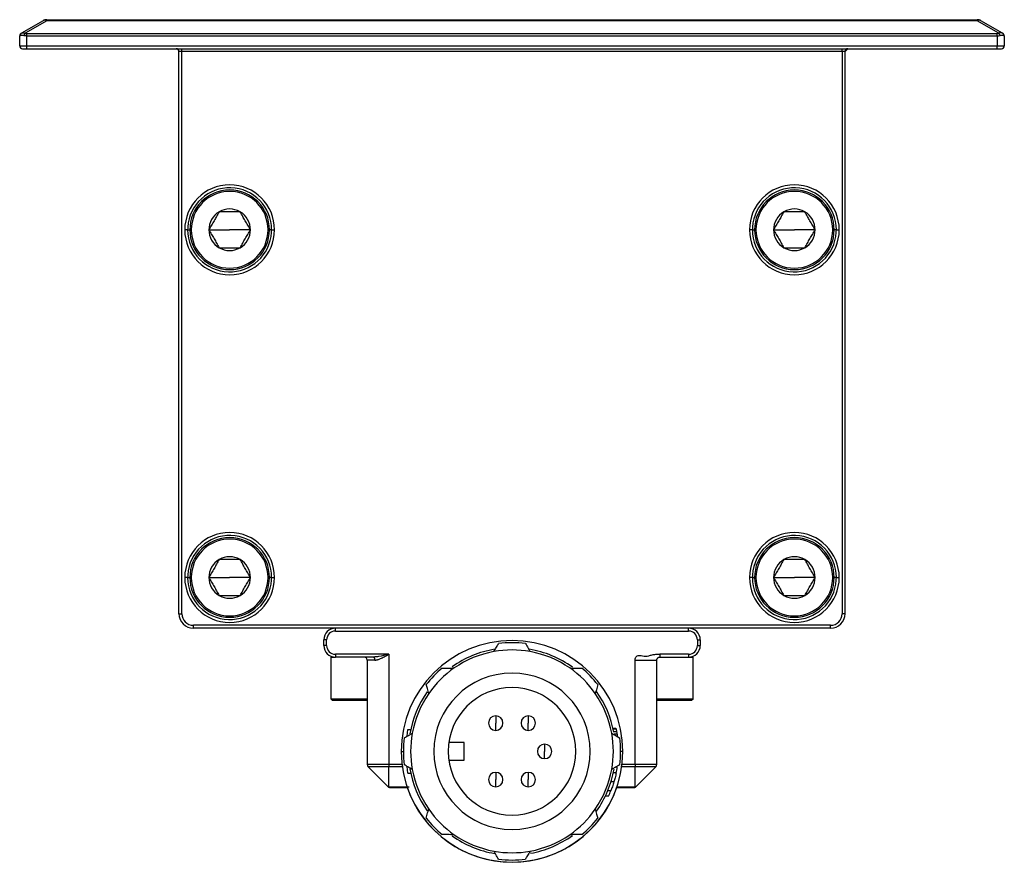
# Model space of a CAD drawing. Header units: millimetres. Extents: x -349 to 1189, y 327 to 866.
# Tile 1 of 9: x -349 to -281, y 548 to 606. Entities that reach past the tile are written whole.
import ezdxf

# ---------------------------------------------------------------- set-up
doc = ezdxf.new("R2010")
doc.units = ezdxf.units.MM

# ---------------------------------------------------------------- blocks, each defined once
blk = doc.blocks.new('Drawing View4')
at = {"color": 7, "linetype": 'Continuous', "lineweight": 25}
for p, q in [((-25.151, 52.933), (-26.641, 52.073)), ((-24.901, 52.933), (-26.391, 52.073)), ((-24.901, 53), (-24.901, 52.933)), ((-24.901, 53), (39.367, 53)), ((39.367, 52.933), (-24.901, 52.933)), ((39.367, 52.933), (39.367, 53)), ((40.856, 52.073), (39.367, 52.933)), ((41.106, 52.073), (39.617, 52.933)), ((-26.767, 51.2), (-26.767, 51.885)), ((-26.678, 52.044), (-26.703, 52.028)), ((-26.611, 52.08), (-26.676, 52.046)), ((-26.641, 52.073), (-26.586, 52.086)), ((-26.267, 51.885), (-26.267, 52.058)), ((-26.267, 52.058), (40.733, 52.058)), ((-26.267, 51.2), (-26.267, 51.885)), ((-26.267, 51.885), (40.733, 51.885)), ((40.733, 51.885), (40.733, 51.2)), ((41.147, 52.039), (41.079, 52.079)), ((41.233, 51.885), (41.233, 51.2)), ((-26.767, 51.2), (-26.267, 51.2)), ((-26.267, 51.2), (40.733, 51.2)), ((-26.267, 51), (-26.267, 51.2)), ((40.733, 51.2), (41.233, 51.2)), ((40.733, 51), (40.733, 51.2)), ((-26.567, 51), (-26.267, 51)), ((-26.267, 51), (40.733, 51)), ((-15.567, 50.8), (-15.767, 50.8)), ((-15.767, 12), (-15.767, 50.8)), ((-15.567, 50.8), (-15.567, 51)), ((30.033, 50.8), (-15.567, 50.8)), ((-15.567, 12), (-15.567, 50.8)), ((30.033, 50.8), (30.033, 51)), ((30.233, 50.8), (30.033, 50.8)), ((30.033, 50.8), (30.033, 12)), ((30.433, 51), (30.233, 50.8)), ((30.233, 12), (30.233, 50.8)), ((40.733, 51), (41.033, 51)), ((-15.167, 38.5), (-15.367, 38.5)), ((-15.167, 38.5), (-15.017, 38.5)), ((-15.017, 38.5), (-14.917, 38.5)), ((-13.702, 38.5), (-12.267, 38.5)), ((-10.832, 38.5), (-12.267, 38.5)), ((-9.517, 38.5), (-9.617, 38.5)), ((-9.367, 38.5), (-9.517, 38.5)), ((-9.367, 38.5), (-9.167, 38.5)), ((23.833, 38.5), (23.633, 38.5)), ((23.833, 38.5), (23.983, 38.5)), ((23.983, 38.5), (24.083, 38.5)), ((25.298, 38.5), (26.733, 38.5)), ((28.168, 38.5), (26.733, 38.5)), ((29.483, 38.5), (29.383, 38.5)), ((29.633, 38.5), (29.483, 38.5)), ((29.633, 38.5), (29.833, 38.5)), ((-15.167, 14.5), (-15.367, 14.5)), ((-15.167, 14.5), (-15.017, 14.5)), ((-15.017, 14.5), (-14.917, 14.5)), ((-13.702, 14.5), (-12.267, 14.5)), ((-10.832, 14.5), (-12.267, 14.5)), ((-9.517, 14.5), (-9.617, 14.5)), ((-9.367, 14.5), (-9.517, 14.5)), ((-9.367, 14.5), (-9.167, 14.5)), ((23.833, 14.5), (23.633, 14.5)), ((23.833, 14.5), (23.983, 14.5)), ((23.983, 14.5), (24.083, 14.5)), ((25.298, 14.5), (26.733, 14.5)), ((28.168, 14.5), (26.733, 14.5)), ((29.483, 14.5), (29.383, 14.5)), ((29.633, 14.5), (29.483, 14.5)), ((29.633, 14.5), (29.833, 14.5)), ((-15.767, 12), (-15.567, 12)), ((30.233, 12), (30.033, 12)), ((29.233, 11.2), (-14.767, 11.2)), ((-14.767, 11), (-14.767, 11.2)), ((29.233, 11), (-14.767, 11)), ((-4.967, 10.8), (-4.967, 11)), ((19.433, 10.8), (19.433, 11)), ((29.233, 11), (29.233, 11.2)), ((-5.767, 9.8), (-5.767, 10.2)), ((-4.967, 10.8), (19.433, 10.8)), ((20.233, 10.2), (20.233, 9.8)), ((-5.567, 9.8), (-5.767, 9.8)), ((-5.567, 9.8), (-5.567, 10.2)), ((20.033, 10.2), (20.033, 9.8)), ((20.033, 9.8), (20.233, 9.8)), ((-5.267, 6.1), (-5.267, 9)), ((-5.267, 9), (-4.967, 9)), ((-1.267, 9.2), (-4.967, 9.2)), ((-4.967, 9.2), (-4.967, 9)), ((-2.363, 9), (-4.967, 9)), ((-2.231, 9.014), (-2.363, 9)), ((-1.267, 9.2), (-1.267, 1.583)), ((19.433, 9.2), (17.433, 9.2)), ((17.433, 9), (19.433, 9)), ((19.433, 9.2), (19.433, 9)), ((19.433, 9), (19.733, 9)), ((19.733, 6.1), (19.733, 9)), ((-2.234, 8.8), (-2.767, 8.8)), ((-2.767, 8.8), (-2.767, 1.583)), ((15.733, 1.583), (15.733, 8.8)), ((17.233, 1.583), (17.233, 8.8)), ((-2.767, 6.1), (-5.267, 6.1)), ((-5.267, 6.1), (-5.167, 6)), ((-2.767, 6), (-5.167, 6)), ((19.733, 6.1), (17.233, 6.1)), ((19.633, 6), (17.233, 6)), ((19.733, 6.1), (19.633, 6)), ((6.108, 4.949), (6.108, 4.449)), ((8.358, 4.949), (8.358, 4.449)), ((6.108, 3.949), (6.108, 4.449)), ((8.358, 3.949), (8.358, 4.449)), ((-0.01, 3.543), (0.037, 4)), ((0.037, 4), (0.242, 4)), ((14.414, 4.067), (14.209, 4.067)), ((14.423, 4.025), (14.218, 4.025)), ((14.456, 3.858), (14.252, 3.858)), ((14.485, 3.692), (14.283, 3.692)), ((3.933, 3.1), (2.874, 3.1)), ((3.933, 1.9), (3.933, 3.1)), ((9.483, 3), (9.483, 2.5)), ((-0.417, 2.5), (-0.267, 2.5)), ((9.483, 2), (9.483, 2.5)), ((14.883, 2.5), (14.733, 2.5)), ((-1.267, 1.583), (-2.767, 1.583)), ((-1.267, 1.441), (-2.709, 1.441)), ((-1.326, 0.059), (-2.709, 1.441)), ((-0.362, 1.583), (-1.267, 1.583)), ((-1.267, 0.059), (-1.267, 1.441)), ((-0.344, 1.441), (-1.267, 1.441)), ((0.037, 1), (-0.01, 1.457)), ((2.874, 1.9), (3.933, 1.9)), ((14.5, 1.4), (14.377, 1.4)), ((15.733, 1.441), (14.809, 1.441)), ((15.733, 1.583), (14.827, 1.583)), ((17.233, 1.583), (15.733, 1.583)), ((17.174, 1.441), (15.733, 1.441)), ((15.733, 0.059), (15.733, 1.441)), ((15.791, 0.059), (17.174, 1.441)), ((0.037, 1), (0.242, 1)), ((6.108, 1.051), (6.108, 0.551)), ((8.358, 1.051), (8.358, 0.551)), ((14.433, 1.025), (14.229, 1.025)), ((-1.267, 0.059), (0.133, 0.059)), ((-1.185, 0), (0.003, 0)), ((6.108, 0.051), (6.108, 0.551)), ((8.358, 0.051), (8.358, 0.551)), ((14.276, 0.4), (14.067, 0.4)), ((14.463, 0), (15.65, 0)), ((14.483, 0.059), (15.733, 0.059)), ((13.897, -0.6), (13.676, -0.6)), ((14.059, -0.225), (13.843, -0.225))]:
    blk.add_line(p, q, dxfattribs=at)
at = {"color": 7, "linetype": 'Continuous', "lineweight": 25, "flags": 128}
for points in [[(40.733, 51.885), (40.733, 51.911), (40.733, 51.936), (40.733, 51.961), (40.733, 51.985), (40.733, 52.006), (40.733, 52.026), (40.733, 52.043), (40.733, 52.058)], [(-5.567, 10.2), (-5.606, 10.2), (-5.644, 10.2), (-5.678, 10.2), (-5.709, 10.2), (-5.734, 10.2), (-5.752, 10.2), (-5.764, 10.2), (-5.767, 10.2)], [(20.033, 10.2), (20.072, 10.2), (20.109, 10.2), (20.144, 10.2), (20.174, 10.2), (20.199, 10.2), (20.217, 10.2), (20.229, 10.2), (20.233, 10.2)], [(-1.267, 1.583), (-1.267, 1.563), (-1.267, 1.544), (-1.267, 1.525), (-1.267, 1.506), (-1.267, 1.489), (-1.267, 1.472), (-1.267, 1.456), (-1.267, 1.441)], [(15.733, 1.583), (15.733, 1.563), (15.733, 1.544), (15.733, 1.525), (15.733, 1.506), (15.733, 1.489), (15.733, 1.472), (15.733, 1.456), (15.733, 1.441)]]:
    blk.add_lwpolyline(points, dxfattribs=at)
at = {"color": 7, "linetype": 'Continuous', "lineweight": 25}
for centre, radius, start, end in [((-24.901, 52.5), 0.5, 90, 120), ((-25.026, 52.687), 0.276, 63.09731, 116.90123), ((39.367, 52.5), 0.5, 60, 90), ((39.492, 52.687), 0.276, 63.09877, 116.90269), ((-26.548, 51.923), 0.176, 121.67006, 187.5116), ((-26.567, 51.885), 0.2, 120, 135.69098), ((-26.12, 51.838), 0.359, 139.09245, 170.09611), ((40.585, 51.838), 0.359, 9.90389, 40.90757), ((41.013, 51.923), 0.176, 352.48839, 58.32996), ((41.033, 51.885), 0.2, 0, 60), ((-26.567, 51.2), 0.2, 180, 270), ((41.033, 51.2), 0.2, 270, 0), ((-15.967, 50.8), 0.2, 0, 90), ((30.433, 50.8), 0.2, 90, 180), ((-12.267, 38.5), 3.1, 0, 180), ((26.733, 38.5), 3.1, 0, 180), ((-12.267, 38.5), 2.9, 360, 176.45471), ((-12.267, 38.5), 2.75, 0, 180), ((-12.267, 38.5), 2.65, 0, 180), ((26.733, 38.5), 2.9, 360, 176.45471), ((26.733, 38.5), 2.75, 0, 180), ((26.733, 38.5), 2.65, 0, 180), ((-12.267, 38.5), 1.435, 119.99731, 180), ((-12.267, 38.5), 1.435, 60, 119.99731), ((-12.267, 38.5), 1.435, 0, 60), ((26.733, 38.5), 1.435, 119.99731, 180), ((26.733, 38.5), 1.435, 60, 119.99731), ((26.733, 38.5), 1.435, 0, 60), ((-12.267, 38.5), 3.1, 180, 0), ((-12.267, 38.5), 2.9, 176.45471, 180), ((-12.267, 38.5), 2.9, 180, 356.45471), ((-12.267, 38.5), 2.75, 180, 0), ((-12.267, 38.5), 2.65, 180, 0), ((-12.267, 38.5), 1.435, 180, 240), ((-12.267, 38.5), 1.435, 300, 0), ((-12.267, 38.5), 2.9, 356.45471, 360), ((26.733, 38.5), 3.1, 180, 0), ((26.733, 38.5), 2.9, 176.45471, 180), ((26.733, 38.5), 2.9, 180, 356.45471), ((26.733, 38.5), 2.75, 180, 0), ((26.733, 38.5), 2.65, 180, 0), ((26.733, 38.5), 1.435, 180, 240), ((26.733, 38.5), 1.435, 300, 0), ((26.733, 38.5), 2.9, 356.45471, 360), ((-12.267, 38.5), 1.435, 240, 300), ((26.733, 38.5), 1.435, 240, 300), ((-12.267, 14.5), 3.1, 0, 180), ((-12.267, 14.5), 2.9, 360, 176.45471), ((-12.267, 14.5), 2.75, 0, 180), ((-12.267, 14.5), 2.65, 0, 180), ((26.733, 14.5), 3.1, 0, 180), ((26.733, 14.5), 2.9, 360, 176.45471), ((26.733, 14.5), 2.75, 0, 180), ((26.733, 14.5), 2.65, 0, 180), ((-12.267, 14.5), 1.435, 119.99731, 180), ((-12.267, 14.5), 1.435, 60, 119.99731), ((-12.267, 14.5), 1.435, 0, 60), ((26.733, 14.5), 1.435, 119.99731, 180), ((26.733, 14.5), 1.435, 60, 119.99731), ((26.733, 14.5), 1.435, 0, 60), ((-12.267, 14.5), 3.1, 180, 0), ((-12.267, 14.5), 2.9, 176.45471, 180), ((-12.267, 14.5), 2.9, 180, 356.45471), ((-12.267, 14.5), 2.75, 180, 0), ((-12.267, 14.5), 2.65, 180, 0), ((-12.267, 14.5), 1.435, 180, 240), ((-12.267, 14.5), 1.435, 300, 0), ((-12.267, 14.5), 2.9, 356.45471, 360), ((26.733, 14.5), 3.1, 180, 0), ((26.733, 14.5), 2.9, 176.45471, 180), ((26.733, 14.5), 2.9, 180, 356.45471), ((26.733, 14.5), 2.75, 180, 0), ((26.733, 14.5), 2.65, 180, 0), ((26.733, 14.5), 1.435, 180, 240), ((26.733, 14.5), 1.435, 300, 0), ((26.733, 14.5), 2.9, 356.45471, 360), ((-12.267, 14.5), 1.435, 240, 300), ((26.733, 14.5), 1.435, 240, 300), ((-14.767, 12), 1, 180, 270), ((-14.767, 12), 0.8, 180, 270), ((29.233, 12), 0.8, 270, 0), ((29.233, 12), 1, 270, 0), ((-4.967, 10.2), 0.8, 90, 180), ((19.433, 10.2), 0.8, 0, 90), ((-4.967, 10.2), 0.6, 90, 180), ((19.433, 10.2), 0.6, 0, 90), ((-4.967, 9.8), 0.8, 180, 270), ((-4.967, 9.8), 0.6, 180, 270), ((7.233, 2.5), 7.65, 0, 180), ((7.233, 2.5), 7.15, 99.59195, 125.30316), ((7.233, 2.5), 7.5, 82.90681, 97.09318), ((7.233, 2.5), 7.15, 54.274, 80.44074), ((19.433, 9.8), 0.6, 270, 0), ((19.433, 9.8), 0.8, 270, 0), ((-2.967, 8.8), 0.2, 0, 90), ((-2.365, 8.906), 0.0939, 55.52339, 88.81667), ((-2.454, 8.815), 0.221, 356.12032, 49.74889), ((7.233, 2.5), 7, 100.28656, 124.7134), ((7.233, 2.5), 7, 79.71336, 100.28655), ((7.233, 2.5), 7, 55.28656, 79.71337), ((7.233, 2.5), 7.5, 130.01026, 142.09318), ((7.233, 2.5), 7, 124.71339, 145.28656), ((7.233, 2.5), 7, 34.7134, 55.28656), ((7.233, 2.5), 7.5, 37.90682, 49.98973), ((7.233, 2.5), 5.4, 0, 180), ((7.233, 2.5), 4.4, 90, 270), ((7.233, 2.5), 4.4, 270, 90), ((7.233, 2.5), 7.15, 144.96061, 170.19155), ((7.233, 2.5), 7, 145.28656, 169.71313), ((7.233, 2.5), 7, 10.28656, 34.7134), ((7.233, 2.5), 7.15, 10.61153, 35.28635), ((6.108, 4.449), 0.5, 90, 270), ((6.108, 4.449), 0.5, 270, 90), ((8.358, 4.449), 0.5, 90, 270), ((8.358, 4.449), 0.5, 270, 90), ((7.233, 2.5), 7.5, 172.90681, 187.09318), ((7.233, 2.5), 7, 169.71312, 190.28656), ((7.233, 2.5), 7, 349.71336, 10.28656), ((7.233, 2.5), 7.5, 352.90681, 7.09318), ((9.483, 2.5), 0.5, 90, 270), ((9.483, 2.5), 0.5, 270, 90), ((7.233, 2.5), 7.65, 180, 0), ((7.233, 2.5), 5.4, 180, 0), ((-2.567, 1.583), 0.2, 180, 225), ((7.233, 2.5), 7.35, 348.42326, 351.39278), ((17.033, 1.583), 0.2, 315, 360), ((7.233, 2.5), 7.15, 189.80839, 215.03936), ((7.233, 2.5), 7, 190.28656, 214.7134), ((6.108, 0.551), 0.5, 90, 270), ((6.108, 0.551), 0.5, 270, 90), ((8.358, 0.551), 0.5, 90, 270), ((8.358, 0.551), 0.5, 270, 90), ((7.233, 2.5), 7, 325.28656, 349.71337), ((7.233, 2.5), 7.15, 324.71362, 350.12919), ((-1.185, 0.2), 0.2, 225.00003, 246.9974), ((7.233, 2.492), 7.65, 199.01361, 340.98639), ((15.65, 0.2), 0.2, 270, 292.31857), ((7.233, 2.5), 7.35, 335.0537, 338.23823), ((7.233, 2.5), 7, 214.7134, 235.28656), ((7.233, 2.5), 7, 304.7134, 325.28656), ((7.233, 2.5), 7.5, 217.90682, 229.98973), ((7.233, 2.5), 7.5, 310.01026, 322.09318), ((7.233, 2.5), 7.15, 234.69681, 260.408), ((7.233, 2.5), 7, 235.28656, 259.71337), ((7.233, 2.5), 7, 280.28656, 304.7134), ((7.233, 2.5), 7.15, 280.33972, 305.72598), ((7.233, 2.5), 7, 259.71336, 280.28656), ((7.233, 2.5), 7.5, 262.90681, 277.09318)]:
    blk.add_arc(centre, radius, start, end, dxfattribs=at)
for points in [[(-26.767, 51.885), (-26.767, 51.885), (-26.752, 51.89), (-26.723, 51.9)], [(-26.473, 51.9), (-26.582, 51.917), (-26.674, 51.917), (-26.723, 51.9)], [(-26.391, 52.073), (-26.353, 52.063), (-26.317, 52.058), (-26.267, 52.058)], [(40.733, 52.058), (40.774, 52.058), (40.816, 52.063), (40.856, 52.073)], [(40.733, 51.885), (40.801, 51.885), (40.872, 51.889), (40.938, 51.9)], [(41.106, 52.073), (41.123, 52.063), (41.133, 52.058), (41.133, 52.058)]]:
    blk.add_open_spline(points, degree=3, dxfattribs=at)
for points, knots in [([(-26.74, 51.982), (-26.749, 51.964), (-26.762, 51.936), (-26.763, 51.905), (-26.763, 51.893)], [0, 0, 0, 0, 0.607652, 1, 1, 1, 1]), ([(-26.71, 52.025), (-26.722, 52.011), (-26.746, 51.981), (-26.75, 51.95), (-26.752, 51.934)], [0, 0, 0, 0, 0.487319, 1, 1, 1, 1]), ([(-26.663, 52.06), (-26.662, 52.061), (-26.66, 52.062), (-26.648, 52.069), (-26.641, 52.073)], [0, 0, 0, 0, 0.386992, 1, 1, 1, 1]), ([(-26.586, 52.086), (-26.569, 52.091), (-26.518, 52.108), (-26.442, 52.087), (-26.391, 52.073)], [0, 0, 0, 0, 0.328356, 1, 1, 1, 1]), ([(-26.267, 51.885), (-26.285, 51.885), (-26.32, 51.885), (-26.372, 51.888), (-26.423, 51.893), (-26.456, 51.897), (-26.473, 51.9)], [0, 0, 0, 0, 0.244391, 0.492683, 0.744617, 1, 1, 1, 1]), ([(41.106, 52.073), (41.096, 52.078), (41.076, 52.088), (41.039, 52.096), (40.999, 52.099), (40.954, 52.096), (40.906, 52.088), (40.873, 52.078), (40.856, 52.073)], [0, 0, 0, 0, 0.167377, 0.333973, 0.500161, 0.666312, 0.832801, 1, 1, 1, 1]), ([(41.188, 51.9), (41.178, 51.903), (41.158, 51.908), (41.119, 51.913), (41.071, 51.913), (41.011, 51.91), (40.963, 51.903), (40.938, 51.9)], [0, 0, 0, 0, 0.188236, 0.37084, 0.54752, 0.769488, 1, 1, 1, 1]), ([(41.175, 52.025), (41.174, 52.026), (41.171, 52.027), (41.152, 52.038), (41.143, 52.044)], [0, 0, 0, 0, 0.500565, 1, 1, 1, 1]), ([(41.233, 51.885), (41.232, 51.885), (41.231, 51.885), (41.222, 51.888), (41.209, 51.893), (41.195, 51.897), (41.188, 51.9)], [0, 0, 0, 0, 0.244376, 0.492665, 0.744603, 1, 1, 1, 1]), ([(-12.985, 39.743), (-13.016, 39.689), (-13.076, 39.585), (-13.195, 39.379), (-13.344, 39.121), (-13.492, 38.864), (-13.611, 38.658), (-13.672, 38.553), (-13.702, 38.5)], [0, 0, 0, 0, 0.131303, 0.25726, 0.499982, 0.742684, 0.868633, 1, 1, 1, 1]), ([(-11.55, 39.743), (-11.611, 39.743), (-11.732, 39.743), (-11.97, 39.743), (-12.267, 39.743), (-12.564, 39.743), (-12.803, 39.743), (-12.923, 39.743), (-12.985, 39.743)], [0, 0, 0, 0, 0.131319, 0.257252, 0.499983, 0.742693, 0.868617, 1, 1, 1, 1]), ([(-10.832, 38.5), (-10.863, 38.553), (-10.923, 38.658), (-11.043, 38.864), (-11.191, 39.121), (-11.34, 39.379), (-11.459, 39.585), (-11.519, 39.689), (-11.55, 39.743)], [0, 0, 0, 0, 0.131335, 0.257283, 0.500022, 0.742715, 0.868649, 1, 1, 1, 1]), ([(26.015, 39.743), (25.984, 39.689), (25.924, 39.585), (25.805, 39.379), (25.656, 39.121), (25.508, 38.864), (25.389, 38.658), (25.328, 38.553), (25.298, 38.5)], [0, 0, 0, 0, 0.131303, 0.25726, 0.499982, 0.742684, 0.868633, 1, 1, 1, 1]), ([(27.45, 39.743), (27.389, 39.743), (27.268, 39.743), (27.03, 39.743), (26.733, 39.743), (26.436, 39.743), (26.197, 39.743), (26.077, 39.743), (26.015, 39.743)], [0, 0, 0, 0, 0.131319, 0.257252, 0.499983, 0.742693, 0.868617, 1, 1, 1, 1]), ([(28.168, 38.5), (28.137, 38.553), (28.077, 38.658), (27.957, 38.864), (27.809, 39.121), (27.66, 39.379), (27.541, 39.585), (27.481, 39.689), (27.45, 39.743)], [0, 0, 0, 0, 0.131335, 0.257283, 0.500022, 0.742715, 0.868649, 1, 1, 1, 1]), ([(-13.702, 38.5), (-13.672, 38.447), (-13.611, 38.342), (-13.492, 38.136), (-13.344, 37.879), (-13.195, 37.621), (-13.076, 37.415), (-13.016, 37.311), (-12.985, 37.257)], [0, 0, 0, 0, 0.131335, 0.257283, 0.500022, 0.742715, 0.868649, 1, 1, 1, 1]), ([(-11.55, 37.257), (-11.519, 37.311), (-11.459, 37.415), (-11.34, 37.621), (-11.191, 37.879), (-11.043, 38.136), (-10.923, 38.342), (-10.863, 38.447), (-10.832, 38.5)], [0, 0, 0, 0, 0.131335, 0.257283, 0.500022, 0.742715, 0.868649, 1, 1, 1, 1]), ([(25.298, 38.5), (25.328, 38.447), (25.389, 38.342), (25.508, 38.136), (25.656, 37.879), (25.805, 37.621), (25.924, 37.415), (25.984, 37.311), (26.015, 37.257)], [0, 0, 0, 0, 0.131335, 0.257283, 0.500022, 0.742715, 0.868649, 1, 1, 1, 1]), ([(27.45, 37.257), (27.481, 37.311), (27.541, 37.415), (27.66, 37.621), (27.809, 37.879), (27.957, 38.136), (28.077, 38.342), (28.137, 38.447), (28.168, 38.5)], [0, 0, 0, 0, 0.131335, 0.257283, 0.500022, 0.742715, 0.868649, 1, 1, 1, 1]), ([(-12.985, 37.257), (-12.923, 37.257), (-12.803, 37.257), (-12.564, 37.257), (-12.267, 37.257), (-11.97, 37.257), (-11.732, 37.257), (-11.611, 37.257), (-11.55, 37.257)], [0, 0, 0, 0, 0.131335, 0.257283, 0.500022, 0.742715, 0.868649, 1, 1, 1, 1]), ([(26.015, 37.257), (26.077, 37.257), (26.197, 37.257), (26.436, 37.257), (26.733, 37.257), (27.03, 37.257), (27.268, 37.257), (27.389, 37.257), (27.45, 37.257)], [0, 0, 0, 0, 0.131335, 0.257283, 0.500022, 0.742715, 0.868649, 1, 1, 1, 1]), ([(-12.985, 15.743), (-13.016, 15.689), (-13.076, 15.585), (-13.195, 15.379), (-13.344, 15.121), (-13.492, 14.864), (-13.611, 14.658), (-13.672, 14.553), (-13.702, 14.5)], [0, 0, 0, 0, 0.131303, 0.25726, 0.499982, 0.742684, 0.868633, 1, 1, 1, 1]), ([(-11.55, 15.743), (-11.611, 15.743), (-11.732, 15.743), (-11.97, 15.743), (-12.267, 15.743), (-12.564, 15.743), (-12.803, 15.743), (-12.923, 15.743), (-12.985, 15.743)], [0, 0, 0, 0, 0.131319, 0.257252, 0.499983, 0.742693, 0.868617, 1, 1, 1, 1]), ([(-10.832, 14.5), (-10.863, 14.553), (-10.923, 14.658), (-11.043, 14.864), (-11.191, 15.121), (-11.34, 15.379), (-11.459, 15.585), (-11.519, 15.689), (-11.55, 15.743)], [0, 0, 0, 0, 0.131335, 0.257283, 0.500022, 0.742715, 0.868649, 1, 1, 1, 1]), ([(26.015, 15.743), (25.984, 15.689), (25.924, 15.585), (25.805, 15.379), (25.656, 15.121), (25.508, 14.864), (25.389, 14.658), (25.328, 14.553), (25.298, 14.5)], [0, 0, 0, 0, 0.131303, 0.25726, 0.499982, 0.742684, 0.868633, 1, 1, 1, 1]), ([(27.45, 15.743), (27.389, 15.743), (27.268, 15.743), (27.03, 15.743), (26.733, 15.743), (26.436, 15.743), (26.197, 15.743), (26.077, 15.743), (26.015, 15.743)], [0, 0, 0, 0, 0.131319, 0.257252, 0.499983, 0.742693, 0.868617, 1, 1, 1, 1]), ([(28.168, 14.5), (28.137, 14.553), (28.077, 14.658), (27.957, 14.864), (27.809, 15.121), (27.66, 15.379), (27.541, 15.585), (27.481, 15.689), (27.45, 15.743)], [0, 0, 0, 0, 0.131335, 0.257283, 0.500022, 0.742715, 0.868649, 1, 1, 1, 1]), ([(-13.702, 14.5), (-13.672, 14.447), (-13.611, 14.342), (-13.492, 14.136), (-13.344, 13.879), (-13.195, 13.621), (-13.076, 13.415), (-13.016, 13.311), (-12.985, 13.257)], [0, 0, 0, 0, 0.131335, 0.257283, 0.500022, 0.742715, 0.868649, 1, 1, 1, 1]), ([(-11.55, 13.257), (-11.519, 13.311), (-11.459, 13.415), (-11.34, 13.621), (-11.191, 13.879), (-11.043, 14.136), (-10.923, 14.342), (-10.863, 14.447), (-10.832, 14.5)], [0, 0, 0, 0, 0.131335, 0.257283, 0.500022, 0.742715, 0.868649, 1, 1, 1, 1]), ([(25.298, 14.5), (25.328, 14.447), (25.389, 14.342), (25.508, 14.136), (25.656, 13.879), (25.805, 13.621), (25.924, 13.415), (25.984, 13.311), (26.015, 13.257)], [0, 0, 0, 0, 0.131335, 0.257283, 0.500022, 0.742715, 0.868649, 1, 1, 1, 1]), ([(27.45, 13.257), (27.481, 13.311), (27.541, 13.415), (27.66, 13.621), (27.809, 13.879), (27.957, 14.136), (28.077, 14.342), (28.137, 14.447), (28.168, 14.5)], [0, 0, 0, 0, 0.131335, 0.257283, 0.500022, 0.742715, 0.868649, 1, 1, 1, 1]), ([(-12.985, 13.257), (-12.923, 13.257), (-12.803, 13.257), (-12.564, 13.257), (-12.267, 13.257), (-11.97, 13.257), (-11.732, 13.257), (-11.611, 13.257), (-11.55, 13.257)], [0, 0, 0, 0, 0.131335, 0.257283, 0.500022, 0.742715, 0.868649, 1, 1, 1, 1]), ([(26.015, 13.257), (26.077, 13.257), (26.197, 13.257), (26.436, 13.257), (26.733, 13.257), (27.03, 13.257), (27.268, 13.257), (27.389, 13.257), (27.45, 13.257)], [0, 0, 0, 0, 0.131335, 0.257283, 0.500022, 0.742715, 0.868649, 1, 1, 1, 1]), ([(5.983, 9.387), (6.042, 9.489), (6.15, 9.675), (6.258, 9.859), (6.306, 9.943)], [0, 0, 0, 0, 0.548966, 1, 1, 1, 1]), ([(8.159, 9.943), (8.22, 9.837), (8.328, 9.653), (8.436, 9.467), (8.483, 9.387)], [0, 0, 0, 0, 0.571015, 1, 1, 1, 1]), ([(-2.233, 9.007), (-2.247, 9.002), (-2.274, 8.993), (-2.299, 8.987), (-2.312, 8.983)], [0, 0, 0, 0, 0.510222, 1, 1, 1, 1]), ([(-2.234, 8.8), (-2.213, 8.801), (-2.171, 8.803), (-2.101, 8.816), (-2.024, 8.836), (-1.941, 8.865), (-1.842, 8.904), (-1.725, 8.958), (-1.594, 9.023), (-1.44, 9.106), (-1.331, 9.165), (-1.267, 9.2)], [0, 0, 0, 0, 0.070354, 0.145956, 0.227351, 0.314979, 0.409189, 0.532329, 0.672409, 0.808065, 1, 1, 1, 1]), ([(-1.267, 9.2), (-1.51, 9.136), (-1.836, 9.05), (-2.151, 9.021), (-2.231, 9.014)], [0, 0, 0, 0, 0.745344, 1, 1, 1, 1]), ([(15.733, 8.8), (15.733, 8.85), (15.742, 8.9), (15.778, 8.987), (15.805, 9.025), (15.9, 9.107), (15.976, 9.124), (16.189, 9.124), (16.322, 9.066), (16.535, 9.061), (16.608, 9.074), (16.757, 9.115), (16.834, 9.14), (16.993, 9.179), (17.075, 9.193), (17.248, 9.205), (17.339, 9.2), (17.433, 9.2)], [0, 0, 0, 0, 0.0625, 0.0625, 0.125, 0.125, 0.25, 0.25, 0.5, 0.5, 0.625, 0.625, 0.75, 0.75, 0.875, 0.875, 1, 1, 1, 1]), ([(17.233, 8.8), (17.233, 8.804), (17.233, 8.812), (17.234, 8.82), (17.234, 8.825), (17.235, 8.833), (17.237, 8.84), (17.238, 8.845), (17.238, 8.848), (17.239, 8.848), (17.239, 8.849), (17.24, 8.852), (17.244, 8.869), (17.262, 8.908), (17.292, 8.944), (17.323, 8.969), (17.358, 8.987), (17.393, 8.998), (17.42, 8.999), (17.433, 9)], [0, 0, 0, 0, 0.0109422, 0.0222945, 0.0390848, 0.0625555, 0.1141977, 0.1813741, 0.2488303, 0.3376514, 0.4383968, 0.502126, 0.6516507, 0.7859487, 0.8513268, 0.90633, 0.9431877, 0.9734746, 1, 1, 1, 1]), ([(17.433, 9.2), (17.434, 9.193), (17.437, 9.177), (17.437, 9.151), (17.434, 9.119), (17.432, 9.087), (17.431, 9.047), (17.433, 9.018), (17.433, 9.002), (17.433, 9.001), (17.433, 9)], [0, 0, 0, 0, 0.070947, 0.154072, 0.250445, 0.38915, 0.501544, 0.750007, 0.875018, 1, 1, 1, 1]), ([(2.411, 8.244), (2.569, 8.246), (2.846, 8.249), (3.126, 8.253), (3.246, 8.254)], [0, 0, 0, 0, 0.571481, 1, 1, 1, 1]), ([(11.219, 8.254), (11.373, 8.252), (11.653, 8.249), (11.93, 8.246), (12.055, 8.244)], [0, 0, 0, 0, 0.5497, 1, 1, 1, 1]), ([(15.733, 8.8), (15.929, 8.8), (16.125, 8.8), (16.488, 8.8), (16.655, 8.8), (16.933, 8.8), (17.044, 8.8), (17.194, 8.8), (17.233, 8.8), (17.233, 8.8)], [0, 0, 0, 0, 0.25, 0.25, 0.5, 0.5, 0.75, 0.75, 1, 1, 1, 1]), ([(1.479, 6.486), (1.449, 6.6), (1.394, 6.808), (1.34, 7.015), (1.315, 7.108)], [0, 0, 0, 0, 0.549062, 1, 1, 1, 1]), ([(13.15, 7.108), (13.119, 6.99), (13.065, 6.783), (13.01, 6.576), (12.987, 6.486)], [0, 0, 0, 0, 0.5706592, 1, 1, 1, 1]), ([(-0.21, 3.426), (-0.105, 3.488), (0.08, 3.595), (0.266, 3.704), (0.345, 3.75)], [0, 0, 0, 0, 0.571015, 1, 1, 1, 1]), ([(14.12, 3.75), (14.222, 3.691), (14.408, 3.582), (14.592, 3.475), (14.675, 3.426)], [0, 0, 0, 0, 0.548966, 1, 1, 1, 1]), ([(14.414, 4.067), (14.415, 4.059), (14.418, 4.045), (14.421, 4.031), (14.423, 4.025)], [0, 0, 0, 0, 0.56, 1, 1, 1, 1]), ([(14.423, 4.025), (14.429, 3.994), (14.441, 3.938), (14.451, 3.883), (14.456, 3.858)], [0, 0, 0, 0, 0.559999, 1, 1, 1, 1]), ([(14.456, 3.858), (14.462, 3.827), (14.472, 3.772), (14.481, 3.716), (14.485, 3.692)], [0, 0, 0, 0, 0.559998, 1, 1, 1, 1]), ([(14.485, 3.692), (14.493, 3.645), (14.502, 3.589), (14.51, 3.532), (14.511, 3.522)], [0, 0, 0, 0, 0.824122, 1, 1, 1, 1]), ([(0.345, 1.25), (0.243, 1.309), (0.058, 1.418), (-0.127, 1.525), (-0.21, 1.574)], [0, 0, 0, 0, 0.5489658, 1, 1, 1, 1]), ([(14.675, 1.574), (14.57, 1.512), (14.385, 1.405), (14.2, 1.296), (14.12, 1.25)], [0, 0, 0, 0, 0.571015, 1, 1, 1, 1]), ([(14.433, 1.025), (14.408, 0.908), (14.362, 0.7), (14.303, 0.492), (14.276, 0.4)], [0, 0, 0, 0, 0.559997, 1, 1, 1, 1]), ([(-1.267, 0.059), (-1.275, 0.059), (-1.288, 0.059), (-1.306, 0.059), (-1.318, 0.059), (-1.325, 0.059), (-1.326, 0.059), (-1.326, 0.059)], [0, 0, 0, 0, 0.230535, 0.446438, 0.647004, 0.831666, 1, 1, 1, 1]), ([(-1.324, 0.06), (-1.316, 0.053), (-1.305, 0.044), (-1.293, 0.037), (-1.289, 0.034)], [0, 0, 0, 0, 0.673694, 1, 1, 1, 1]), ([(-1.185, 0), (-1.211, 0.003), (-1.247, 0.007), (-1.279, 0.023), (-1.288, 0.029), (-1.29, 0.03)], [0, 0, 0, 0, 0.713064, 0.939992, 1, 1, 1, 1]), ([(-1.289, 0.034), (-1.286, 0.032), (-1.269, 0.022), (-1.249, 0.012), (-1.23, 0.011), (-1.224, 0.011)], [0, 0, 0, 0, 0.157666, 0.760165, 1, 1, 1, 1]), ([(-1.185, 0), (-1.188, 0), (-1.195, 0.001), (-1.213, 0.005), (-1.233, 0.012), (-1.251, 0.023), (-1.261, 0.037), (-1.265, 0.05), (-1.267, 0.059)], [0, 0, 0, 0, 0.120536, 0.253294, 0.530197, 0.661, 0.785452, 1, 1, 1, 1]), ([(14.276, 0.4), (14.24, 0.283), (14.175, 0.075), (14.094, -0.133), (14.059, -0.225)], [0, 0, 0, 0, 0.559997, 1, 1, 1, 1]), ([(15.733, 0.059), (15.732, 0.054), (15.731, 0.045), (15.728, 0.034), (15.716, 0.025), (15.698, 0.013), (15.68, 0.004), (15.661, 0.001), (15.654, 0), (15.65, 0)], [0, 0, 0, 0, 0.107214, 0.21673, 0.30517, 0.47239, 0.745456, 0.875597, 1, 1, 1, 1]), ([(15.65, 0), (15.656, 0), (15.669, 0.001), (15.696, 0.005), (15.72, 0.012), (15.744, 0.023), (15.767, 0.037), (15.782, 0.05), (15.791, 0.059)], [0, 0, 0, 0, 0.120536, 0.253293, 0.530197, 0.661, 0.785452, 1, 1, 1, 1]), ([(15.791, 0.059), (15.791, 0.059), (15.789, 0.059), (15.779, 0.059), (15.765, 0.059), (15.749, 0.059), (15.738, 0.059), (15.733, 0.059)], [0, 0, 0, 0, 0.230533, 0.446436, 0.647002, 0.831665, 1, 1, 1, 1]), ([(1.315, -2.108), (1.346, -1.99), (1.4, -1.783), (1.455, -1.576), (1.479, -1.486)], [0, 0, 0, 0, 0.5706592, 1, 1, 1, 1]), ([(12.987, -1.486), (13.017, -1.6), (13.071, -1.808), (13.126, -2.015), (13.15, -2.108)], [0, 0, 0, 0, 0.549062, 1, 1, 1, 1]), ([(3.246, -3.254), (3.092, -3.252), (2.812, -3.249), (2.535, -3.246), (2.411, -3.244)], [0, 0, 0, 0, 0.5497, 1, 1, 1, 1]), ([(12.055, -3.244), (11.896, -3.246), (11.619, -3.249), (11.339, -3.253), (11.219, -3.254)], [0, 0, 0, 0, 0.571481, 1, 1, 1, 1]), ([(6.306, -4.943), (6.245, -4.837), (6.137, -4.653), (6.029, -4.467), (5.983, -4.387)], [0, 0, 0, 0, 0.571015, 1, 1, 1, 1]), ([(8.483, -4.387), (8.423, -4.489), (8.315, -4.675), (8.207, -4.859), (8.159, -4.943)], [0, 0, 0, 0, 0.5489658, 1, 1, 1, 1])]:
    blk.add_open_spline(points, degree=3, knots=knots, dxfattribs=at)

msp = doc.modelspace()

# ---------------------------------------------------------------- block references
at = {"color": 7, "linetype": 'Continuous', "lineweight": 25}
msp.add_blockref('Drawing View4', (-322.048, 552.918), dxfattribs=at)

doc.saveas('drawing.dxf')
